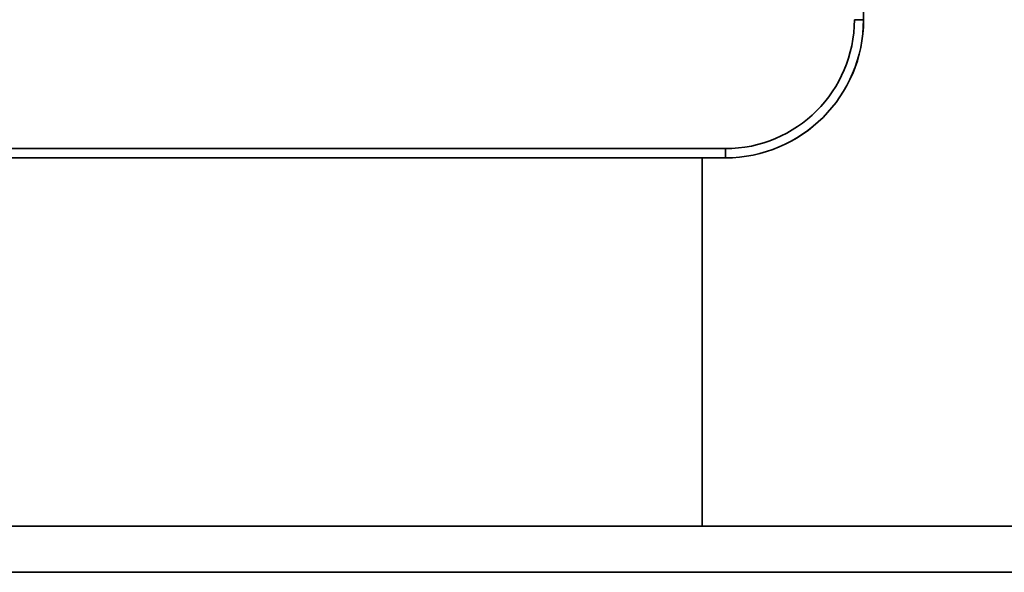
# Model space of a CAD drawing. Header units: millimetres. Extents: x -298 to 298, y -513 to 85.
# Tile 30 of 47: x 146 to 167, y -513 to -501. Entities that reach past the tile are written whole.
import ezdxf

# ---------------------------------------------------------------- set-up
doc = ezdxf.new("R2010")
doc.units = ezdxf.units.MM
doc.layers.add('1', color=7, linetype='Continuous', true_color=0xffffff)

msp = doc.modelspace()

# ---------------------------------------------------------------- linework, layer by layer
at = {"layer": '1', "color": 252, "linetype": 'Continuous', "lineweight": 35}
for p, q in [((163.999, -487.754, 185.507), (163.999, -500.754, 185.507)), ((164.001, -500.754, 190.807), (164.001, -487.754, 190.807)), ((163.999, -500.754, 185.507), (164.001, -500.754, 190.807)), ((160.999, -503.754, 185.508), (-161.001, -503.754, 185.592)), ((161.001, -503.554, 191.008), (-160.999, -503.554, 191.092)), ((-160.999, -503.754, 190.892), (161.001, -503.754, 190.808)), ((161.001, -503.754, 190.808), (160.999, -503.754, 185.508)), ((269.999, -511.754, 185.48), (-270.001, -511.754, 185.62)), ((-269.999, -511.754, 193.62), (270.001, -511.754, 193.48)), ((-270.001, -512.754, 186.62), (269.999, -512.754, 186.48)), ((270.001, -512.754, 192.48), (-269.999, -512.754, 192.62))]:
    msp.add_line(p, q, dxfattribs=at)
at = {"layer": '1', "color": 51, "linetype": 'Continuous', "lineweight": 35}
for p, q in [((160.498, -503.754, 180.008), (-160.502, -503.754, 180.092)), ((-160.501, -503.754, 185.592), (160.499, -503.754, 185.508)), ((160.499, -503.754, 185.508), (160.498, -503.754, 180.008)), ((160.498, -511.754, 180.008), (160.498, -503.754, 180.008)), ((160.499, -503.754, 185.508), (160.499, -511.754, 185.508)), ((-160.502, -511.754, 180.092), (160.498, -511.754, 180.008)), ((160.499, -511.754, 185.508), (-160.501, -511.754, 185.592)), ((160.499, -511.754, 185.508), (160.498, -511.754, 180.008))]:
    msp.add_line(p, q, dxfattribs=at)
at = {"layer": '1', "color": 252, "linetype": 'Continuous', "lineweight": 35, "extrusion": (0.00025974, 5.13279e-07, 1)}
for centre in [(160.951, -500.754, 185.55), (160.951, -500.754, 190.85)]:
    msp.add_arc(centre, 3, 270, 360, dxfattribs=at)
at = {"layer": '1', "color": 252, "linetype": 'Continuous', "lineweight": 35, "extrusion": (-0.00025974, -5.13279e-07, -1)}
msp.add_arc((-160.951, -500.754, -191.05), 2.8, 180, 270, dxfattribs=at)
at = {"layer": '1', "color": 252, "linetype": 'Continuous', "lineweight": 35, "extrusion": (-1.96238e-17, -1, 5.13279e-07)}
msp.add_arc((163.801, 190.807, 500.754), 0.2, 359.9851, 89.9851, dxfattribs=at)
at = {"layer": '1', "color": 252, "linetype": 'Continuous', "lineweight": 35, "extrusion": (-1, 1.33319e-10, 0.00025974)}
msp.add_arc((503.554, 190.85, -160.951), 0.2, 0, 90, dxfattribs=at)

doc.saveas('drawing.dxf')
